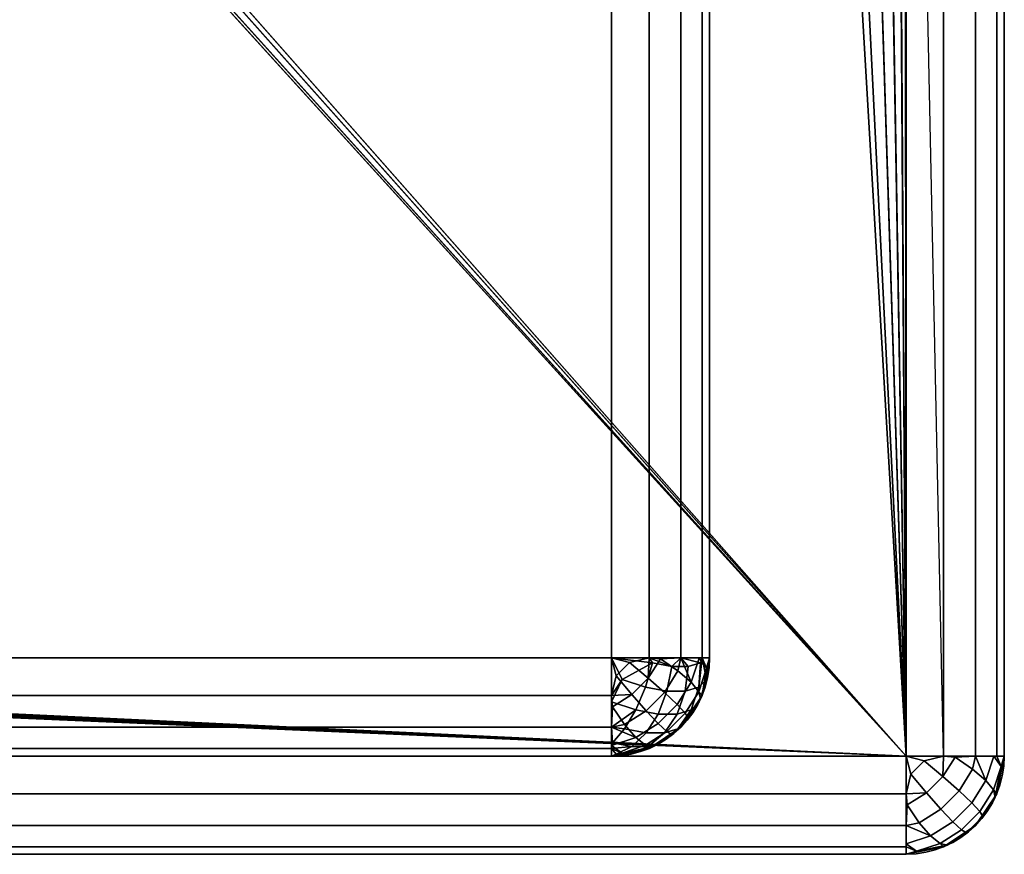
# Model space of a CAD drawing. Header units: millimetres. Extents: x -10 to 414, y -927 to 10.
# Tile 20 of 32: x 390.85 to 400.88, y -900 to -891.5. Entities that reach past the tile are written whole.
import ezdxf

# ---------------------------------------------------------------- set-up
doc = ezdxf.new("R2010")
doc.units = ezdxf.units.MM
doc.header["$MEASUREMENT"] = 0
for name, color, linetype, lineweight in [('0 Misc', 7, 'Continuous', 35), ('10 Raster Images', 7, 'Continuous', 35), ('5 Hatches', 7, 'Continuous', 35)]:
    doc.layers.add(name, color=color, linetype=linetype, lineweight=lineweight)

msp = doc.modelspace()

# ---------------------------------------------------------------- linework, layer by layer
at = {"layer": '0 Misc', "color": 160, "linetype": 'Continuous', "lineweight": 25}
for p, q in [((399.875, -1, 1195.483), (399.875, -899, 1195.483)), ((400.875, -1, 1174.483), (400.875, -899, 1174.483)), ((400.875, -899, 1194.483), (400.875, -1, 1194.483)), ((399.875, -899, 1173.483), (17.875, -881, 1173.483)), ((399.875, -899, 1173.483), (399.875, -881, 1173.483)), ((399.875, -899, 1173.483), (17.863, -881.156, 1173.483)), ((399.875, -899, 1173.483), (399.863, -881.156, 1173.483)), ((399.875, -899, 1173.483), (17.766, -881.454, 1173.483)), ((399.875, -899, 1173.483), (399.766, -881.454, 1173.483)), ((399.875, -899, 1173.483), (17.583, -881.707, 1173.483)), ((399.875, -899, 1173.483), (384.168, -881.707, 1173.483)), ((399.875, -899, 1173.483), (399.583, -881.707, 1173.483)), ((399.875, -899, 1173.483), (17.329, -881.891, 1173.483)), ((399.875, -899, 1173.483), (384.421, -881.891, 1173.483)), ((399.875, -899, 1173.483), (399.329, -881.891, 1173.483)), ((399.875, -899, 1173.483), (17.032, -881.988, 1173.483)), ((399.875, -899, 1173.483), (384.719, -881.988, 1173.483)), ((399.875, -899, 1173.483), (399.032, -881.988, 1173.483)), ((399.875, -899, 1173.483), (2.875, -882, 1173.483)), ((399.875, -899, 1173.483), (16.875, -882, 1173.483)), ((399.875, -899, 1173.483), (384.875, -882, 1173.483)), ((399.875, -899, 1173.483), (398.875, -882, 1173.483)), ((396.875, -898, 12.983), (396.875, -884, 12.983)), ((396.875, -884, 1170.483), (396.875, -898, 1170.483)), ((397.875, -898, 1169.483), (397.875, -884, 1169.483)), ((397.875, -884, 13.983), (397.875, -898, 13.983)), ((4.875, -898, 12.983), (396.875, -898, 12.983)), ((396.875, -898, 1170.483), (4.875, -898, 1170.483)), ((397.875, -898, 13.983), (397.875, -898, 1169.483)), ((1.875, -899, 1173.483), (399.875, -899, 1173.483)), ((399.875, -899, 1195.483), (1.875, -899, 1195.483)), ((396.875, -899, 13.983), (4.875, -899, 13.983)), ((4.875, -899, 1169.483), (396.875, -899, 1169.483)), ((4.875, -899, 13.983), (396.875, -899, 1169.483)), ((195.875, -899, 1054.483), (396.875, -899, 1169.483)), ((200.875, -899, 734.483), (396.875, -899, 1169.483)), ((200.875, -899, 1152.983), (396.875, -899, 1169.483)), ((202.235, -899, 734.268), (396.875, -899, 1169.483)), ((203.461, -899, 733.643), (396.875, -899, 1169.483)), ((203.461, -899, 1047.323), (396.875, -899, 1169.483)), ((204.275, -899, 1131.522), (396.875, -899, 1169.483)), ((204.275, -899, 1152.445), (396.875, -899, 1169.483)), ((204.434, -899, 732.67), (396.875, -899, 1169.483)), ((204.434, -899, 1048.296), (396.875, -899, 1169.483)), ((204.827, -899, 732.017), (396.875, -899, 1169.483)), ((204.827, -899, 1048.95), (396.875, -899, 1169.483)), ((205.159, -899, 731.262), (396.875, -899, 1169.483)), ((205.37, -899, 1050.293), (396.875, -899, 1169.483)), ((205.43, -899, 730.483), (396.875, -899, 1169.483)), ((205.875, -899, 1053.483), (396.875, -899, 1169.483)), ((205.875, -899, 1054.483), (396.875, -899, 1169.483)), ((207.341, -899, 1133.084), (396.875, -899, 1169.483)), ((207.341, -899, 1150.882), (396.875, -899, 1169.483)), ((209.775, -899, 1135.518), (396.875, -899, 1169.483)), ((209.775, -899, 1148.449), (396.875, -899, 1169.483)), ((211.337, -899, 1138.584), (396.875, -899, 1169.483)), ((211.337, -899, 1145.382), (396.875, -899, 1169.483)), ((211.875, -899, 1141.983), (396.875, -899, 1169.483)), ((396.875, -899, 1169.483), (396.875, -899, 13.983)), ((400.875, -899, 1174.483), (400.875, -899, 1194.483)), ((1.875, -900, 1194.483), (399.875, -900, 1194.483)), ((399.875, -900, 1174.483), (1.875, -900, 1174.483)), ((399.875, -900, 1194.483), (399.875, -900, 1174.483))]:
    msp.add_line(p, q, dxfattribs=at).dxf.unprotected_set("ltscale", 0)
at = {"layer": '0 Misc', "color": 160, "linetype": 'Continuous', "lineweight": 25, "extrusion": (0, -1, 0)}
for centre, start, end in [((396.875, 13.983, 898), 270, 0), ((396.875, 1169.483, 898), 0, 90)]:
    msp.add_arc(centre, 1, start, end, dxfattribs=at).dxf.unprotected_set("ltscale", 0)
at = {"layer": '0 Misc', "color": 160, "linetype": 'Continuous', "lineweight": 25, "extrusion": (0, 0, -1)}
for centre in [(-396.875, -898, -1169.483), (-399.875, -899, -1174.483)]:
    msp.add_arc(centre, 1, 180, 270, dxfattribs=at).dxf.unprotected_set("ltscale", 0)
at = {"layer": '0 Misc', "color": 160, "linetype": 'Continuous', "lineweight": 25, "extrusion": (-1, 0, 0)}
for centre, start, end in [((898, 1169.483, -396.875), 0, 90), ((898, 13.983, -396.875), 270, 0), ((899, 1174.483, -399.875), 270, 0), ((899, 1194.483, -399.875), 0, 90)]:
    msp.add_arc(centre, 1, start, end, dxfattribs=at).dxf.unprotected_set("ltscale", 0)
at = {"layer": '0 Misc', "color": 160, "linetype": 'Continuous', "lineweight": 25}
for centre in [(396.875, -898, 13.983), (399.875, -899, 1194.483)]:
    msp.add_arc(centre, 1, 270, 0, dxfattribs=at).dxf.unprotected_set("ltscale", 0)
at = {"layer": '0 Misc', "color": 160, "linetype": 'Continuous', "lineweight": 25, "extrusion": (0, 1, 0)}
for centre, start, end in [((-399.875, 1174.483, -899), 180, 270), ((-399.875, 1194.483, -899), 90, 180)]:
    msp.add_arc(centre, 1, start, end, dxfattribs=at).dxf.unprotected_set("ltscale", 0)
at = {"layer": '0 Misc', "color": 7, "lineweight": 25}
for points, invisible_edges in [([(399.875, -1, 1173.483), (400.258, -899, 1173.559), (399.875, -2, 1173.483)], 1), ([(399.875, -1, 1173.483), (400.258, -1, 1173.559), (400.258, -899, 1173.559)], 12), ([(399.875, -1, 1195.483), (400.258, -899, 1195.407), (400.258, -1, 1195.407)], 1), ([(399.875, -1, 1195.483), (399.875, -899, 1195.483), (400.258, -899, 1195.407)], 12), ([(400.258, -899, 1173.559), (400.583, -1, 1173.776), (400.583, -899, 1173.776)], 1), ([(400.258, -899, 1173.559), (400.258, -1, 1173.559), (400.583, -1, 1173.776)], 12), ([(400.258, -1, 1195.407), (400.583, -899, 1195.19), (400.583, -1, 1195.19)], 1), ([(400.258, -1, 1195.407), (400.258, -899, 1195.407), (400.583, -899, 1195.19)], 12), ([(400.799, -1, 1174.101), (400.583, -899, 1173.776), (400.583, -1, 1173.776)], 1), ([(400.799, -1, 1174.101), (400.799, -899, 1174.101), (400.583, -899, 1173.776)], 12), ([(400.583, -1, 1195.19), (400.799, -899, 1194.866), (400.799, -1, 1194.866)], 1), ([(400.583, -1, 1195.19), (400.583, -899, 1195.19), (400.799, -899, 1194.866)], 12), ([(400.875, -1, 1174.483), (400.799, -899, 1174.101), (400.799, -1, 1174.101)], 1), ([(400.875, -1, 1174.483), (400.875, -899, 1174.483), (400.799, -899, 1174.101)], 12), ([(400.875, -899, 1194.483), (400.799, -1, 1194.866), (400.799, -899, 1194.866)], 1), ([(400.875, -899, 1194.483), (400.875, -1, 1194.483), (400.799, -1, 1194.866)], 12), ([(400.875, -899, 1194.483), (400.875, -1, 1174.483), (400.875, -1, 1194.483)], 1), ([(400.875, -899, 1194.483), (400.875, -899, 1174.483), (400.875, -1, 1174.483)], 12), ([(400.258, -899, 1173.559), (399.875, -881, 1173.483), (399.875, -2, 1173.483)], 12), ([(400.258, -899, 1173.559), (399.875, -899, 1173.483), (399.875, -881, 1173.483)], 12), ([(1.875, -899, 1173.483), (399.875, -899.383, 1173.559), (1.875, -899.383, 1173.559)], 1), ([(1.875, -899, 1173.483), (399.875, -899, 1173.483), (399.875, -899.383, 1173.559)], 12), ([(399.875, -899, 1195.483), (1.875, -899.383, 1195.407), (399.875, -899.383, 1195.407)], 1), ([(399.875, -899, 1195.483), (1.875, -899, 1195.483), (1.875, -899.383, 1195.407)], 12), ([(400.374, -899.01, 1173.616), (400.415, -899.354, 1173.719), (400.25, -899.208, 1173.58)], 1), ([(400.25, -899.208, 1195.387), (400.553, -899.134, 1195.206), (400.374, -899.01, 1195.35)], 1), ([(400.374, -899.01, 1173.616), (400.553, -899.134, 1173.76), (400.415, -899.354, 1173.719)], 12), ([(400.765, -899.345, 1174.183), (400.687, -899.248, 1173.954), (400.77, -899.002, 1174.035)], 12), ([(400.687, -899.248, 1195.013), (400.845, -899.107, 1194.705), (400.77, -899.002, 1194.931)], 1), ([(400.765, -899.345, 1174.183), (400.77, -899.002, 1174.035), (400.845, -899.107, 1174.262)], 1), ([(400.875, -899, 1174.483), (400.799, -899.383, 1194.483), (400.799, -899.383, 1174.483)], 1), ([(400.875, -899, 1174.483), (400.875, -899, 1194.483), (400.799, -899.383, 1194.483)], 12), ([(400.083, -899.375, 1173.58), (399.923, -899.184, 1173.501), (400.059, -899.048, 1173.501)], 12), ([(400.25, -899.208, 1195.387), (400.059, -899.048, 1195.465), (399.923, -899.184, 1195.465)], 12), ([(400.083, -899.375, 1173.58), (400.059, -899.048, 1173.501), (400.25, -899.208, 1173.58)], 1), ([(400.25, -899.208, 1195.387), (400.415, -899.354, 1195.247), (400.553, -899.134, 1195.206)], 12), ([(400.553, -899.134, 1173.76), (400.544, -899.476, 1173.911), (400.415, -899.354, 1173.719)], 1), ([(400.687, -899.248, 1195.013), (400.553, -899.134, 1195.206), (400.415, -899.354, 1195.247)], 12), ([(400.553, -899.134, 1173.76), (400.687, -899.248, 1173.954), (400.544, -899.476, 1173.911)], 12), ([(400.687, -899.248, 1195.013), (400.765, -899.345, 1194.783), (400.845, -899.107, 1194.705)], 12), ([(400.25, -899.208, 1195.387), (399.923, -899.184, 1195.465), (400.083, -899.375, 1195.387)], 1), ([(400.083, -899.375, 1173.58), (400.25, -899.208, 1173.58), (400.415, -899.354, 1173.719)], 12), ([(400.25, -899.208, 1195.387), (400.083, -899.375, 1195.387), (400.229, -899.54, 1195.247)], 12), ([(400.25, -899.208, 1195.387), (400.229, -899.54, 1195.247), (400.415, -899.354, 1195.247)], 1), ([(400.687, -899.248, 1195.013), (400.415, -899.354, 1195.247), (400.544, -899.476, 1195.055)], 1), ([(400.687, -899.248, 1173.954), (400.627, -899.565, 1174.142), (400.544, -899.476, 1173.911)], 1), ([(400.627, -899.565, 1194.824), (400.687, -899.248, 1195.013), (400.544, -899.476, 1195.055)], 1), ([(400.687, -899.248, 1173.954), (400.765, -899.345, 1174.183), (400.627, -899.565, 1174.142)], 12), ([(400.627, -899.565, 1194.824), (400.765, -899.345, 1194.783), (400.687, -899.248, 1195.013)], 12), ([(399.875, -899.707, 1173.776), (1.875, -899.383, 1173.559), (399.875, -899.383, 1173.559)], 1), ([(399.875, -899.707, 1173.776), (1.875, -899.707, 1173.776), (1.875, -899.383, 1173.559)], 12), ([(399.875, -899.383, 1195.407), (1.875, -899.707, 1195.19), (399.875, -899.707, 1195.19)], 1), ([(399.875, -899.383, 1195.407), (1.875, -899.383, 1195.407), (1.875, -899.707, 1195.19)], 12), ([(400.083, -899.375, 1173.58), (400.009, -899.678, 1173.76), (399.886, -899.498, 1173.616)], 1), ([(399.886, -899.498, 1195.35), (400.229, -899.54, 1195.247), (400.083, -899.375, 1195.387)], 1), ([(400.083, -899.375, 1173.58), (400.229, -899.54, 1173.719), (400.009, -899.678, 1173.76)], 12), ([(400.083, -899.375, 1173.58), (400.415, -899.354, 1173.719), (400.229, -899.54, 1173.719)], 1), ([(400.229, -899.54, 1173.719), (400.415, -899.354, 1173.719), (400.544, -899.476, 1173.911)], 12), ([(400.415, -899.354, 1195.247), (400.229, -899.54, 1195.247), (400.351, -899.668, 1195.055)], 12), ([(400.415, -899.354, 1195.247), (400.351, -899.668, 1195.055), (400.544, -899.476, 1195.055)], 1), ([(400.583, -899.707, 1194.483), (400.799, -899.383, 1174.483), (400.799, -899.383, 1194.483)], 1), ([(400.583, -899.707, 1194.483), (400.583, -899.707, 1174.483), (400.799, -899.383, 1174.483)], 12), ([(400.658, -899.616, 1174.396), (400.627, -899.565, 1174.142), (400.765, -899.345, 1174.183)], 12), ([(400.782, -899.419, 1194.534), (400.765, -899.345, 1194.783), (400.627, -899.565, 1194.824)], 12), ([(400.782, -899.419, 1194.534), (400.627, -899.565, 1194.824), (400.658, -899.616, 1194.57)], 1), ([(400.658, -899.616, 1174.396), (400.765, -899.345, 1174.183), (400.782, -899.419, 1174.433)], 1), ([(399.886, -899.498, 1195.35), (400.009, -899.678, 1195.206), (400.229, -899.54, 1195.247)], 12), ([(400.229, -899.54, 1173.719), (400.123, -899.811, 1173.954), (400.009, -899.678, 1173.76)], 1), ([(400.009, -899.678, 1195.206), (400.351, -899.668, 1195.055), (400.229, -899.54, 1195.247)], 1), ([(400.229, -899.54, 1173.719), (400.351, -899.668, 1173.911), (400.123, -899.811, 1173.954)], 12), ([(400.229, -899.54, 1173.719), (400.544, -899.476, 1173.911), (400.351, -899.668, 1173.911)], 1), ([(400.627, -899.565, 1174.142), (400.351, -899.668, 1173.911), (400.544, -899.476, 1173.911)], 1), ([(400.441, -899.751, 1194.824), (400.544, -899.476, 1195.055), (400.351, -899.668, 1195.055)], 1), ([(400.441, -899.751, 1194.824), (400.627, -899.565, 1194.824), (400.544, -899.476, 1195.055)], 12), ([(400.627, -899.565, 1174.142), (400.441, -899.751, 1174.142), (400.351, -899.668, 1173.911)], 12), ([(400.627, -899.565, 1174.142), (400.492, -899.783, 1174.396), (400.441, -899.751, 1174.142)], 1), ([(400.658, -899.616, 1194.57), (400.627, -899.565, 1194.824), (400.441, -899.751, 1194.824)], 12), ([(400.658, -899.616, 1194.57), (400.441, -899.751, 1194.824), (400.492, -899.783, 1194.57)], 1), ([(400.627, -899.565, 1174.142), (400.658, -899.616, 1174.396), (400.492, -899.783, 1174.396)], 12), ([(399.875, -899.924, 1174.101), (1.875, -899.707, 1173.776), (399.875, -899.707, 1173.776)], 1), ([(399.875, -899.924, 1174.101), (1.875, -899.924, 1174.101), (1.875, -899.707, 1173.776)], 12), ([(399.875, -899.707, 1195.19), (1.875, -899.924, 1194.866), (399.875, -899.924, 1194.866)], 1), ([(399.875, -899.707, 1195.19), (1.875, -899.707, 1195.19), (1.875, -899.924, 1194.866)], 12), ([(400.009, -899.678, 1195.206), (400.123, -899.811, 1195.013), (400.351, -899.668, 1195.055)], 12), ([(400.123, -899.811, 1173.954), (400.351, -899.668, 1173.911), (400.441, -899.751, 1174.142)], 12), ([(400.351, -899.668, 1195.055), (400.123, -899.811, 1195.013), (400.221, -899.889, 1194.783)], 12), ([(400.351, -899.668, 1195.055), (400.221, -899.889, 1194.783), (400.441, -899.751, 1194.824)], 1), ([(400.258, -899.924, 1194.483), (400.583, -899.707, 1174.483), (400.583, -899.707, 1194.483)], 1), ([(400.258, -899.924, 1194.483), (400.258, -899.924, 1174.483), (400.583, -899.707, 1174.483)], 12), ([(400.123, -899.811, 1173.954), (399.983, -899.969, 1174.262), (399.877, -899.894, 1174.035)], 1), ([(399.877, -899.894, 1194.931), (400.221, -899.889, 1194.783), (400.123, -899.811, 1195.013)], 1), ([(400.123, -899.811, 1173.954), (400.221, -899.889, 1174.183), (399.983, -899.969, 1174.262)], 12), ([(400.123, -899.811, 1173.954), (400.441, -899.751, 1174.142), (400.221, -899.889, 1174.183)], 1), ([(400.294, -899.907, 1174.433), (400.221, -899.889, 1174.183), (400.441, -899.751, 1174.142)], 12), ([(400.492, -899.783, 1194.57), (400.441, -899.751, 1194.824), (400.221, -899.889, 1194.783)], 12), ([(400.492, -899.783, 1194.57), (400.221, -899.889, 1194.783), (400.294, -899.907, 1194.534)], 1), ([(400.294, -899.907, 1174.433), (400.441, -899.751, 1174.142), (400.492, -899.783, 1174.396)], 1), ([(399.875, -900, 1174.483), (1.875, -899.924, 1174.101), (399.875, -899.924, 1174.101)], 1), ([(399.875, -900, 1174.483), (1.875, -900, 1174.483), (1.875, -899.924, 1174.101)], 12), ([(1.875, -900, 1194.483), (399.875, -899.924, 1194.866), (1.875, -899.924, 1194.866)], 1), ([(1.875, -900, 1194.483), (399.875, -900, 1194.483), (399.875, -899.924, 1194.866)], 12), ([(399.875, -900, 1194.483), (400.258, -899.924, 1174.483), (400.258, -899.924, 1194.483)], 1), ([(399.875, -900, 1194.483), (399.875, -900, 1174.483), (400.258, -899.924, 1174.483)], 12), ([(399.877, -899.894, 1194.931), (399.983, -899.969, 1194.705), (400.221, -899.889, 1194.783)], 12), ([(1.875, -900, 1194.483), (399.875, -900, 1174.483), (399.875, -900, 1194.483)], 1), ([(1.875, -900, 1194.483), (1.875, -900, 1174.483), (399.875, -900, 1174.483)], 12)]:
    msp.add_3dface(points, dxfattribs=dict(at, invisible_edges=invisible_edges))
for points in [[(399.875, -899, 1173.483), (17.863, -881.156, 1173.483), (17.875, -881, 1173.483)], [(399.875, -899, 1173.483), (17.875, -881, 1173.483), (384.168, -881.707, 1173.483)], [(399.875, -899, 1173.483), (399.863, -881.156, 1173.483), (399.875, -881, 1173.483)], [(399.875, -899, 1173.483), (17.766, -881.454, 1173.483), (17.863, -881.156, 1173.483)], [(399.875, -899, 1173.483), (399.766, -881.454, 1173.483), (399.863, -881.156, 1173.483)], [(399.875, -899, 1173.483), (17.583, -881.707, 1173.483), (17.766, -881.454, 1173.483)], [(399.875, -899, 1173.483), (399.583, -881.707, 1173.483), (399.766, -881.454, 1173.483)], [(399.875, -899, 1173.483), (17.329, -881.891, 1173.483), (17.583, -881.707, 1173.483)], [(399.875, -899, 1173.483), (384.168, -881.707, 1173.483), (384.421, -881.891, 1173.483)], [(399.875, -899, 1173.483), (399.329, -881.891, 1173.483), (399.583, -881.707, 1173.483)], [(399.875, -899, 1173.483), (17.032, -881.988, 1173.483), (17.329, -881.891, 1173.483)], [(399.875, -899, 1173.483), (384.421, -881.891, 1173.483), (384.719, -881.988, 1173.483)], [(399.875, -899, 1173.483), (399.032, -881.988, 1173.483), (399.329, -881.891, 1173.483)], [(399.875, -899, 1173.483), (16.875, -882, 1173.483), (17.032, -881.988, 1173.483)], [(399.875, -899, 1173.483), (384.719, -881.988, 1173.483), (384.875, -882, 1173.483)], [(399.875, -899, 1173.483), (398.875, -882, 1173.483), (399.032, -881.988, 1173.483)], [(1.875, -899, 1173.483), (2.875, -882, 1173.483), (399.875, -899, 1173.483)], [(399.875, -899, 1173.483), (2.875, -882, 1173.483), (16.875, -882, 1173.483)], [(399.875, -899, 1173.483), (384.875, -882, 1173.483), (398.875, -882, 1173.483)], [(399.875, -899.383, 1173.559), (399.875, -899, 1173.483), (399.923, -899.184, 1173.501)], [(399.923, -899.184, 1173.501), (399.875, -899, 1173.483), (400.059, -899.048, 1173.501)], [(400.059, -899.048, 1173.501), (399.875, -899, 1173.483), (400.258, -899, 1173.559)], [(400.258, -899, 1195.407), (399.875, -899, 1195.483), (400.059, -899.048, 1195.465)], [(400.059, -899.048, 1195.465), (399.875, -899, 1195.483), (399.923, -899.184, 1195.465)], [(399.923, -899.184, 1195.465), (399.875, -899, 1195.483), (399.875, -899.383, 1195.407)], [(400.25, -899.208, 1173.58), (400.059, -899.048, 1173.501), (400.258, -899, 1173.559)], [(400.059, -899.048, 1195.465), (400.25, -899.208, 1195.387), (400.258, -899, 1195.407)], [(400.25, -899.208, 1173.58), (400.258, -899, 1173.559), (400.374, -899.01, 1173.616)], [(400.258, -899, 1195.407), (400.25, -899.208, 1195.387), (400.374, -899.01, 1195.35)], [(400.583, -899, 1173.776), (400.374, -899.01, 1173.616), (400.258, -899, 1173.559)], [(400.258, -899, 1195.407), (400.374, -899.01, 1195.35), (400.583, -899, 1195.19)], [(400.374, -899.01, 1173.616), (400.583, -899, 1173.776), (400.553, -899.134, 1173.76)], [(400.374, -899.01, 1195.35), (400.553, -899.134, 1195.206), (400.583, -899, 1195.19)], [(400.583, -899, 1173.776), (400.687, -899.248, 1173.954), (400.553, -899.134, 1173.76)], [(400.687, -899.248, 1195.013), (400.583, -899, 1195.19), (400.553, -899.134, 1195.206)], [(400.687, -899.248, 1173.954), (400.583, -899, 1173.776), (400.77, -899.002, 1174.035)], [(400.77, -899.002, 1174.035), (400.583, -899, 1173.776), (400.799, -899, 1174.101)], [(400.77, -899.002, 1194.931), (400.799, -899, 1194.866), (400.583, -899, 1195.19)], [(400.687, -899.248, 1195.013), (400.77, -899.002, 1194.931), (400.583, -899, 1195.19)], [(400.77, -899.002, 1174.035), (400.799, -899, 1174.101), (400.845, -899.107, 1174.262)], [(400.77, -899.002, 1194.931), (400.845, -899.107, 1194.705), (400.799, -899, 1194.866)], [(400.799, -899.383, 1194.483), (400.875, -899, 1194.483), (400.782, -899.419, 1194.534)], [(400.782, -899.419, 1194.534), (400.875, -899, 1194.483), (400.845, -899.107, 1194.705)], [(400.845, -899.107, 1174.262), (400.799, -899, 1174.101), (400.875, -899, 1174.483)], [(400.799, -899.383, 1174.483), (400.845, -899.107, 1174.262), (400.875, -899, 1174.483)], [(400.845, -899.107, 1194.705), (400.875, -899, 1194.483), (400.799, -899, 1194.866)], [(400.799, -899.383, 1174.483), (400.765, -899.345, 1174.183), (400.845, -899.107, 1174.262)], [(400.782, -899.419, 1194.534), (400.845, -899.107, 1194.705), (400.765, -899.345, 1194.783)], [(399.923, -899.184, 1173.501), (400.083, -899.375, 1173.58), (399.875, -899.383, 1173.559)], [(400.083, -899.375, 1195.387), (399.923, -899.184, 1195.465), (399.875, -899.383, 1195.407)], [(399.875, -899.383, 1173.559), (400.083, -899.375, 1173.58), (399.886, -899.498, 1173.616)], [(400.083, -899.375, 1195.387), (399.875, -899.383, 1195.407), (399.886, -899.498, 1195.35)], [(399.875, -899.383, 1173.559), (399.886, -899.498, 1173.616), (399.875, -899.707, 1173.776)], [(399.875, -899.707, 1195.19), (399.886, -899.498, 1195.35), (399.875, -899.383, 1195.407)], [(400.782, -899.419, 1174.433), (400.799, -899.383, 1174.483), (400.583, -899.707, 1174.483)], [(400.799, -899.383, 1194.483), (400.658, -899.616, 1194.57), (400.583, -899.707, 1194.483)], [(400.658, -899.616, 1174.396), (400.782, -899.419, 1174.433), (400.583, -899.707, 1174.483)], [(400.799, -899.383, 1194.483), (400.782, -899.419, 1194.534), (400.658, -899.616, 1194.57)], [(400.782, -899.419, 1174.433), (400.765, -899.345, 1174.183), (400.799, -899.383, 1174.483)], [(399.886, -899.498, 1173.616), (400.009, -899.678, 1173.76), (399.875, -899.707, 1173.776)], [(399.886, -899.498, 1195.35), (399.875, -899.707, 1195.19), (400.009, -899.678, 1195.206)], [(400.658, -899.616, 1174.396), (400.583, -899.707, 1174.483), (400.492, -899.783, 1174.396)], [(400.658, -899.616, 1194.57), (400.492, -899.783, 1194.57), (400.583, -899.707, 1194.483)], [(400.123, -899.811, 1173.954), (399.875, -899.707, 1173.776), (400.009, -899.678, 1173.76)], [(399.875, -899.707, 1195.19), (400.123, -899.811, 1195.013), (400.009, -899.678, 1195.206)], [(399.877, -899.894, 1174.035), (399.875, -899.924, 1174.101), (399.875, -899.707, 1173.776)], [(400.123, -899.811, 1173.954), (399.877, -899.894, 1174.035), (399.875, -899.707, 1173.776)], [(400.123, -899.811, 1195.013), (399.875, -899.707, 1195.19), (399.877, -899.894, 1194.931)], [(399.877, -899.894, 1194.931), (399.875, -899.707, 1195.19), (399.875, -899.924, 1194.866)], [(400.492, -899.783, 1174.396), (400.583, -899.707, 1174.483), (400.258, -899.924, 1174.483)], [(400.294, -899.907, 1194.534), (400.258, -899.924, 1194.483), (400.583, -899.707, 1194.483)], [(400.492, -899.783, 1194.57), (400.294, -899.907, 1194.534), (400.583, -899.707, 1194.483)], [(400.492, -899.783, 1174.396), (400.258, -899.924, 1174.483), (400.294, -899.907, 1174.433)], [(399.983, -899.969, 1174.262), (399.875, -899.924, 1174.101), (399.877, -899.894, 1174.035)], [(399.877, -899.894, 1194.931), (399.875, -899.924, 1194.866), (399.983, -899.969, 1194.705)], [(399.875, -900, 1174.483), (399.983, -899.969, 1174.262), (400.258, -899.924, 1174.483)], [(399.875, -900, 1174.483), (399.875, -899.924, 1174.101), (399.983, -899.969, 1174.262)], [(399.983, -899.969, 1194.705), (399.875, -899.924, 1194.866), (399.875, -900, 1194.483)], [(400.258, -899.924, 1194.483), (399.983, -899.969, 1194.705), (399.875, -900, 1194.483)], [(400.294, -899.907, 1174.433), (399.983, -899.969, 1174.262), (400.221, -899.889, 1174.183)], [(400.221, -899.889, 1194.783), (399.983, -899.969, 1194.705), (400.258, -899.924, 1194.483)], [(399.983, -899.969, 1174.262), (400.294, -899.907, 1174.433), (400.258, -899.924, 1174.483)], [(400.294, -899.907, 1194.534), (400.221, -899.889, 1194.783), (400.258, -899.924, 1194.483)]]:
    msp.add_3dface(points, dxfattribs=at)
at = {"layer": '0 Misc', "color": 5, "lineweight": 25}
for points, invisible_edges in [([(4.875, -898, 12.983), (396.875, -884, 12.983), (396.875, -898, 12.983)], 1), ([(4.875, -898, 12.983), (4.875, -884, 12.983), (396.875, -884, 12.983)], 12), ([(396.875, -898, 1170.483), (4.875, -884, 1170.483), (4.875, -898, 1170.483)], 1), ([(396.875, -898, 1170.483), (396.875, -884, 1170.483), (4.875, -884, 1170.483)], 12), ([(396.875, -898, 12.983), (397.258, -884, 13.059), (397.258, -898, 13.059)], 1), ([(396.875, -898, 12.983), (396.875, -884, 12.983), (397.258, -884, 13.059)], 12), ([(396.875, -884, 1170.483), (397.258, -898, 1170.407), (397.258, -884, 1170.407)], 1), ([(396.875, -884, 1170.483), (396.875, -898, 1170.483), (397.258, -898, 1170.407)], 12), ([(397.258, -898, 13.059), (397.583, -884, 13.276), (397.583, -898, 13.276)], 1), ([(397.258, -898, 13.059), (397.258, -884, 13.059), (397.583, -884, 13.276)], 12), ([(397.583, -898, 1170.19), (397.258, -884, 1170.407), (397.258, -898, 1170.407)], 1), ([(397.583, -898, 1170.19), (397.583, -884, 1170.19), (397.258, -884, 1170.407)], 12), ([(397.583, -898, 13.276), (397.799, -884, 13.601), (397.799, -898, 13.601)], 1), ([(397.583, -898, 13.276), (397.583, -884, 13.276), (397.799, -884, 13.601)], 12), ([(397.799, -898, 1169.866), (397.583, -884, 1170.19), (397.583, -898, 1170.19)], 1), ([(397.799, -898, 1169.866), (397.799, -884, 1169.866), (397.583, -884, 1170.19)], 12), ([(397.875, -884, 13.983), (397.799, -898, 13.601), (397.799, -884, 13.601)], 1), ([(397.875, -884, 13.983), (397.875, -898, 13.983), (397.799, -898, 13.601)], 12), ([(397.875, -898, 1169.483), (397.799, -884, 1169.866), (397.799, -898, 1169.866)], 1), ([(397.875, -898, 1169.483), (397.875, -884, 1169.483), (397.799, -884, 1169.866)], 12), ([(397.875, -898, 13.983), (397.875, -884, 1169.483), (397.875, -898, 1169.483)], 1), ([(397.875, -898, 13.983), (397.875, -884, 13.983), (397.875, -884, 1169.483)], 12), ([(396.875, -898, 1170.483), (4.875, -898.383, 1170.407), (396.875, -898.383, 1170.407)], 1), ([(396.875, -898, 1170.483), (4.875, -898, 1170.483), (4.875, -898.383, 1170.407)], 12), ([(4.875, -898, 12.983), (396.875, -898.383, 13.059), (4.875, -898.383, 13.059)], 1), ([(4.875, -898, 12.983), (396.875, -898, 12.983), (396.875, -898.383, 13.059)], 12), ([(397.415, -898.354, 13.219), (397.25, -898.208, 13.08), (397.374, -898.01, 13.116)], 12), ([(397.415, -898.354, 13.219), (397.374, -898.01, 13.116), (397.553, -898.134, 13.26)], 1), ([(397.77, -898.002, 13.535), (397.765, -898.345, 13.683), (397.687, -898.248, 13.454)], 1), ([(397.77, -898.002, 13.535), (397.845, -898.107, 13.762), (397.765, -898.345, 13.683)], 12), ([(397.875, -898, 13.983), (397.799, -898.383, 1169.483), (397.799, -898.383, 13.983)], 1), ([(397.875, -898, 13.983), (397.875, -898, 1169.483), (397.799, -898.383, 1169.483)], 12), ([(397.083, -898.375, 13.08), (396.923, -898.184, 13.001), (397.059, -898.048, 13.001)], 12), ([(397.083, -898.375, 13.08), (397.059, -898.048, 13.001), (397.25, -898.208, 13.08)], 1), ([(397.294, -898.05, 1170.39), (397.221, -898.3, 1170.373), (397.441, -898.341, 1170.234)], 12), ([(397.294, -898.05, 1170.39), (397.441, -898.341, 1170.234), (397.492, -898.087, 1170.266)], 1), ([(397.544, -898.476, 13.411), (397.415, -898.354, 13.219), (397.553, -898.134, 13.26)], 12), ([(397.492, -898.087, 1170.266), (397.441, -898.341, 1170.234), (397.627, -898.341, 1170.048)], 12), ([(397.492, -898.087, 1170.266), (397.627, -898.341, 1170.048), (397.658, -898.087, 1170.099)], 1), ([(397.544, -898.476, 13.411), (397.553, -898.134, 13.26), (397.687, -898.248, 13.454)], 1), ([(397.658, -898.087, 1170.099), (397.627, -898.341, 1170.048), (397.765, -898.3, 1169.828)], 12), ([(397.658, -898.087, 1170.099), (397.765, -898.3, 1169.828), (397.782, -898.05, 1169.902)], 1), ([(397.123, -898.53, 1170.295), (396.983, -898.221, 1170.453), (396.877, -898.448, 1170.377)], 1), ([(397.123, -898.53, 1170.295), (397.221, -898.3, 1170.373), (396.983, -898.221, 1170.453)], 12), ([(397.229, -898.54, 13.219), (397.083, -898.375, 13.08), (397.25, -898.208, 13.08)], 12), ([(397.229, -898.54, 13.219), (397.25, -898.208, 13.08), (397.415, -898.354, 13.219)], 1), ([(397.77, -898.448, 1169.485), (397.845, -898.221, 1169.59), (397.765, -898.3, 1169.828)], 12), ([(397.441, -898.341, 1170.234), (397.221, -898.3, 1170.373), (397.123, -898.53, 1170.295)], 12), ([(397.544, -898.476, 13.411), (397.687, -898.248, 13.454), (397.765, -898.345, 13.683)], 12), ([(397.544, -898.572, 1169.959), (397.765, -898.3, 1169.828), (397.627, -898.341, 1170.048)], 1), ([(397.544, -898.572, 1169.959), (397.687, -898.53, 1169.731), (397.765, -898.3, 1169.828)], 12), ([(397.77, -898.448, 1169.485), (397.765, -898.3, 1169.828), (397.687, -898.53, 1169.731)], 1), ([(4.875, -898.707, 1170.19), (396.875, -898.383, 1170.407), (4.875, -898.383, 1170.407)], 1), ([(4.875, -898.707, 1170.19), (396.875, -898.707, 1170.19), (396.875, -898.383, 1170.407)], 12), ([(396.875, -898.707, 13.276), (4.875, -898.383, 13.059), (396.875, -898.383, 13.059)], 1), ([(396.875, -898.707, 13.276), (4.875, -898.707, 13.276), (4.875, -898.383, 13.059)], 12), ([(397.083, -898.375, 13.08), (397.009, -898.678, 13.26), (396.886, -898.498, 13.116)], 1), ([(397.083, -898.375, 13.08), (397.229, -898.54, 13.219), (397.009, -898.678, 13.26)], 12), ([(397.441, -898.341, 1170.234), (397.123, -898.53, 1170.295), (397.351, -898.572, 1170.151)], 1), ([(397.351, -898.668, 13.411), (397.229, -898.54, 13.219), (397.415, -898.354, 13.219)], 12), ([(397.627, -898.341, 1170.048), (397.351, -898.572, 1170.151), (397.544, -898.572, 1169.959)], 1), ([(397.627, -898.341, 1170.048), (397.441, -898.341, 1170.234), (397.351, -898.572, 1170.151)], 12), ([(397.351, -898.668, 13.411), (397.415, -898.354, 13.219), (397.544, -898.476, 13.411)], 1), ([(397.544, -898.476, 13.411), (397.765, -898.345, 13.683), (397.627, -898.565, 13.642)], 1), ([(397.583, -898.707, 1169.483), (397.799, -898.383, 13.983), (397.799, -898.383, 1169.483)], 1), ([(397.583, -898.707, 1169.483), (397.583, -898.707, 13.983), (397.799, -898.383, 13.983)], 12), ([(397.765, -898.345, 13.683), (397.658, -898.616, 13.896), (397.627, -898.565, 13.642)], 1), ([(397.765, -898.345, 13.683), (397.782, -898.419, 13.933), (397.658, -898.616, 13.896)], 12), ([(397.123, -898.53, 1170.295), (397.009, -898.723, 1170.161), (397.229, -898.764, 1170.023)], 12), ([(397.229, -898.54, 13.219), (397.123, -898.811, 13.454), (397.009, -898.678, 13.26)], 1), ([(397.123, -898.53, 1170.295), (397.229, -898.764, 1170.023), (397.351, -898.572, 1170.151)], 1), ([(397.229, -898.54, 13.219), (397.351, -898.668, 13.411), (397.123, -898.811, 13.454)], 12), ([(397.441, -898.751, 13.642), (397.351, -898.668, 13.411), (397.544, -898.476, 13.411)], 12), ([(397.441, -898.751, 13.642), (397.544, -898.476, 13.411), (397.627, -898.565, 13.642)], 1), ([(397.553, -898.723, 1169.617), (397.687, -898.53, 1169.731), (397.544, -898.572, 1169.959)], 12), ([(397.229, -898.764, 1170.023), (397.544, -898.572, 1169.959), (397.351, -898.572, 1170.151)], 1), ([(397.229, -898.764, 1170.023), (397.415, -898.764, 1169.837), (397.544, -898.572, 1169.959)], 12), ([(397.553, -898.723, 1169.617), (397.544, -898.572, 1169.959), (397.415, -898.764, 1169.837)], 1), ([(397.627, -898.565, 13.642), (397.492, -898.783, 13.896), (397.441, -898.751, 13.642)], 1), ([(397.627, -898.565, 13.642), (397.658, -898.616, 13.896), (397.492, -898.783, 13.896)], 12), ([(4.875, -898.924, 1169.866), (396.875, -898.707, 1170.19), (4.875, -898.707, 1170.19)], 1), ([(4.875, -898.924, 1169.866), (396.875, -898.924, 1169.866), (396.875, -898.707, 1170.19)], 12), ([(396.875, -898.924, 13.601), (4.875, -898.707, 13.276), (396.875, -898.707, 13.276)], 1), ([(396.875, -898.924, 13.601), (4.875, -898.924, 13.601), (4.875, -898.707, 13.276)], 12), ([(397.083, -898.904, 1169.858), (397.009, -898.723, 1170.161), (396.886, -898.867, 1169.982)], 1), ([(397.083, -898.904, 1169.858), (397.229, -898.764, 1170.023), (397.009, -898.723, 1170.161)], 12), ([(397.221, -898.889, 13.683), (397.123, -898.811, 13.454), (397.351, -898.668, 13.411)], 12), ([(397.221, -898.889, 13.683), (397.351, -898.668, 13.411), (397.441, -898.751, 13.642)], 1), ([(397.258, -898.924, 1169.483), (397.583, -898.707, 13.983), (397.583, -898.707, 1169.483)], 1), ([(397.258, -898.924, 1169.483), (397.258, -898.924, 13.983), (397.583, -898.707, 13.983)], 12), ([(397.374, -898.867, 1169.494), (397.553, -898.723, 1169.617), (397.415, -898.764, 1169.837)], 12), ([(397.123, -898.811, 13.454), (396.983, -898.969, 13.762), (396.877, -898.894, 13.535)], 1), ([(397.123, -898.811, 13.454), (397.221, -898.889, 13.683), (396.983, -898.969, 13.762)], 12), ([(397.083, -898.904, 1169.858), (397.415, -898.764, 1169.837), (397.229, -898.764, 1170.023)], 1), ([(397.083, -898.904, 1169.858), (397.25, -898.904, 1169.691), (397.415, -898.764, 1169.837)], 12), ([(397.441, -898.751, 13.642), (397.294, -898.907, 13.933), (397.221, -898.889, 13.683)], 1), ([(397.374, -898.867, 1169.494), (397.415, -898.764, 1169.837), (397.25, -898.904, 1169.691)], 1), ([(397.441, -898.751, 13.642), (397.492, -898.783, 13.896), (397.294, -898.907, 13.933)], 12), ([(4.875, -899, 1169.483), (396.875, -898.924, 1169.866), (4.875, -898.924, 1169.866)], 1), ([(4.875, -899, 1169.483), (396.875, -899, 1169.483), (396.875, -898.924, 1169.866)], 12), ([(396.875, -899, 13.983), (4.875, -898.924, 13.601), (396.875, -898.924, 13.601)], 1), ([(396.875, -899, 13.983), (4.875, -899, 13.983), (4.875, -898.924, 13.601)], 12), ([(396.875, -899, 1169.483), (397.258, -898.924, 13.983), (397.258, -898.924, 1169.483)], 1), ([(396.875, -899, 1169.483), (396.875, -899, 13.983), (397.258, -898.924, 13.983)], 12), ([(397.083, -898.904, 1169.858), (396.923, -898.982, 1169.667), (397.059, -898.982, 1169.531)], 12), ([(397.083, -898.904, 1169.858), (397.059, -898.982, 1169.531), (397.25, -898.904, 1169.691)], 1)]:
    msp.add_3dface(points, dxfattribs=dict(at, invisible_edges=invisible_edges))
for points in [[(397.258, -898, 1170.407), (396.875, -898, 1170.483), (397.294, -898.05, 1170.39)], [(397.294, -898.05, 1170.39), (396.875, -898, 1170.483), (396.983, -898.221, 1170.453)], [(396.983, -898.221, 1170.453), (396.875, -898, 1170.483), (396.875, -898.383, 1170.407)], [(396.923, -898.184, 13.001), (396.875, -898.383, 13.059), (396.875, -898, 12.983)], [(397.059, -898.048, 13.001), (396.923, -898.184, 13.001), (396.875, -898, 12.983)], [(397.059, -898.048, 13.001), (396.875, -898, 12.983), (397.258, -898, 13.059)], [(397.258, -898, 13.059), (397.25, -898.208, 13.08), (397.059, -898.048, 13.001)], [(397.25, -898.208, 13.08), (397.258, -898, 13.059), (397.374, -898.01, 13.116)], [(397.258, -898, 1170.407), (397.492, -898.087, 1170.266), (397.583, -898, 1170.19)], [(397.258, -898, 1170.407), (397.294, -898.05, 1170.39), (397.492, -898.087, 1170.266)], [(397.583, -898, 13.276), (397.374, -898.01, 13.116), (397.258, -898, 13.059)], [(397.583, -898, 13.276), (397.553, -898.134, 13.26), (397.374, -898.01, 13.116)], [(397.492, -898.087, 1170.266), (397.658, -898.087, 1170.099), (397.583, -898, 1170.19)], [(397.687, -898.248, 13.454), (397.553, -898.134, 13.26), (397.583, -898, 13.276)], [(397.782, -898.05, 1169.902), (397.799, -898, 1169.866), (397.583, -898, 1170.19)], [(397.658, -898.087, 1170.099), (397.782, -898.05, 1169.902), (397.583, -898, 1170.19)], [(397.77, -898.002, 13.535), (397.687, -898.248, 13.454), (397.583, -898, 13.276)], [(397.799, -898, 13.601), (397.77, -898.002, 13.535), (397.583, -898, 13.276)], [(397.782, -898.05, 1169.902), (397.765, -898.3, 1169.828), (397.799, -898, 1169.866)], [(397.765, -898.3, 1169.828), (397.845, -898.221, 1169.59), (397.799, -898, 1169.866)], [(397.799, -898, 13.601), (397.845, -898.107, 13.762), (397.77, -898.002, 13.535)], [(397.845, -898.221, 1169.59), (397.799, -898.383, 1169.483), (397.875, -898, 1169.483)], [(397.799, -898, 1169.866), (397.845, -898.221, 1169.59), (397.875, -898, 1169.483)], [(397.799, -898, 13.601), (397.875, -898, 13.983), (397.845, -898.107, 13.762)], [(397.845, -898.107, 13.762), (397.875, -898, 13.983), (397.799, -898.383, 13.983)], [(397.294, -898.05, 1170.39), (396.983, -898.221, 1170.453), (397.221, -898.3, 1170.373)], [(397.845, -898.107, 13.762), (397.799, -898.383, 13.983), (397.765, -898.345, 13.683)], [(397.083, -898.375, 13.08), (396.875, -898.383, 13.059), (396.923, -898.184, 13.001)], [(396.877, -898.448, 1170.377), (396.983, -898.221, 1170.453), (396.875, -898.383, 1170.407)], [(397.77, -898.448, 1169.485), (397.799, -898.383, 1169.483), (397.845, -898.221, 1169.59)], [(397.083, -898.375, 13.08), (396.886, -898.498, 13.116), (396.875, -898.383, 13.059)], [(396.877, -898.448, 1170.377), (396.875, -898.383, 1170.407), (396.875, -898.707, 1170.19)], [(396.886, -898.498, 13.116), (396.875, -898.707, 13.276), (396.875, -898.383, 13.059)], [(397.77, -898.448, 1169.485), (397.583, -898.707, 1169.483), (397.799, -898.383, 1169.483)], [(397.583, -898.707, 13.983), (397.782, -898.419, 13.933), (397.799, -898.383, 13.983)], [(397.583, -898.707, 13.983), (397.658, -898.616, 13.896), (397.782, -898.419, 13.933)], [(397.782, -898.419, 13.933), (397.765, -898.345, 13.683), (397.799, -898.383, 13.983)], [(397.123, -898.53, 1170.295), (396.877, -898.448, 1170.377), (396.875, -898.707, 1170.19)], [(397.009, -898.678, 13.26), (396.875, -898.707, 13.276), (396.886, -898.498, 13.116)], [(397.123, -898.53, 1170.295), (396.875, -898.707, 1170.19), (397.009, -898.723, 1170.161)], [(397.583, -898.707, 1169.483), (397.687, -898.53, 1169.731), (397.553, -898.723, 1169.617)], [(397.687, -898.53, 1169.731), (397.583, -898.707, 1169.483), (397.77, -898.448, 1169.485)], [(397.492, -898.783, 13.896), (397.658, -898.616, 13.896), (397.583, -898.707, 13.983)], [(397.123, -898.811, 13.454), (396.875, -898.707, 13.276), (397.009, -898.678, 13.26)], [(396.886, -898.867, 1169.982), (397.009, -898.723, 1170.161), (396.875, -898.707, 1170.19)], [(396.875, -898.924, 1169.866), (396.886, -898.867, 1169.982), (396.875, -898.707, 1170.19)], [(396.875, -898.924, 13.601), (396.875, -898.707, 13.276), (396.877, -898.894, 13.535)], [(396.877, -898.894, 13.535), (396.875, -898.707, 13.276), (397.123, -898.811, 13.454)], [(397.583, -898.707, 1169.483), (397.374, -898.867, 1169.494), (397.258, -898.924, 1169.483)], [(397.492, -898.783, 13.896), (397.583, -898.707, 13.983), (397.258, -898.924, 13.983)], [(397.374, -898.867, 1169.494), (397.583, -898.707, 1169.483), (397.553, -898.723, 1169.617)], [(397.294, -898.907, 13.933), (397.492, -898.783, 13.896), (397.258, -898.924, 13.983)], [(396.875, -898.924, 1169.866), (397.083, -898.904, 1169.858), (396.886, -898.867, 1169.982)], [(396.875, -898.924, 13.601), (396.877, -898.894, 13.535), (396.983, -898.969, 13.762)], [(396.923, -898.982, 1169.667), (397.083, -898.904, 1169.858), (396.875, -898.924, 1169.866)], [(396.875, -898.924, 1169.866), (396.875, -899, 1169.483), (396.923, -898.982, 1169.667)], [(397.059, -898.982, 1169.531), (396.875, -899, 1169.483), (397.258, -898.924, 1169.483)], [(396.983, -898.969, 13.762), (397.258, -898.924, 13.983), (396.875, -899, 13.983)], [(396.875, -898.924, 13.601), (396.983, -898.969, 13.762), (396.875, -899, 13.983)], [(397.221, -898.889, 13.683), (397.294, -898.907, 13.933), (396.983, -898.969, 13.762)], [(397.294, -898.907, 13.933), (397.258, -898.924, 13.983), (396.983, -898.969, 13.762)], [(397.25, -898.904, 1169.691), (397.059, -898.982, 1169.531), (397.258, -898.924, 1169.483)], [(397.25, -898.904, 1169.691), (397.258, -898.924, 1169.483), (397.374, -898.867, 1169.494)], [(396.875, -899, 1169.483), (4.875, -899, 13.983), (396.875, -899, 13.983)], [(4.875, -899, 13.983), (396.875, -899, 1169.483), (205.43, -899, 730.483)], [(4.875, -899, 1169.483), (200.875, -899, 1152.983), (396.875, -899, 1169.483)], [(205.875, -899, 1054.483), (396.875, -899, 1169.483), (195.875, -899, 1054.483)], [(195.875, -899, 1054.483), (396.875, -899, 1169.483), (204.275, -899, 1131.522)], [(202.235, -899, 734.268), (396.875, -899, 1169.483), (200.875, -899, 734.483)], [(200.875, -899, 734.483), (396.875, -899, 1169.483), (203.461, -899, 1047.323)], [(204.275, -899, 1152.445), (396.875, -899, 1169.483), (200.875, -899, 1152.983)], [(203.461, -899, 733.643), (396.875, -899, 1169.483), (202.235, -899, 734.268)], [(204.434, -899, 732.67), (396.875, -899, 1169.483), (203.461, -899, 733.643)], [(203.461, -899, 1047.323), (396.875, -899, 1169.483), (204.434, -899, 1048.296)], [(204.275, -899, 1131.522), (396.875, -899, 1169.483), (207.341, -899, 1133.084)], [(207.341, -899, 1150.882), (396.875, -899, 1169.483), (204.275, -899, 1152.445)], [(204.827, -899, 732.017), (396.875, -899, 1169.483), (204.434, -899, 732.67)], [(204.434, -899, 1048.296), (396.875, -899, 1169.483), (204.827, -899, 1048.95)], [(205.159, -899, 731.262), (396.875, -899, 1169.483), (204.827, -899, 732.017)], [(204.827, -899, 1048.95), (396.875, -899, 1169.483), (205.37, -899, 1050.293)], [(205.43, -899, 730.483), (396.875, -899, 1169.483), (205.159, -899, 731.262)], [(205.37, -899, 1050.293), (396.875, -899, 1169.483), (205.875, -899, 1053.483)], [(205.875, -899, 1053.483), (396.875, -899, 1169.483), (205.875, -899, 1054.483)], [(207.341, -899, 1133.084), (396.875, -899, 1169.483), (209.775, -899, 1135.518)], [(209.775, -899, 1148.449), (396.875, -899, 1169.483), (207.341, -899, 1150.882)], [(209.775, -899, 1135.518), (396.875, -899, 1169.483), (211.337, -899, 1138.584)], [(211.337, -899, 1145.382), (396.875, -899, 1169.483), (209.775, -899, 1148.449)], [(211.337, -899, 1138.584), (396.875, -899, 1169.483), (211.875, -899, 1141.983)], [(211.875, -899, 1141.983), (396.875, -899, 1169.483), (211.337, -899, 1145.382)], [(396.923, -898.982, 1169.667), (396.875, -899, 1169.483), (397.059, -898.982, 1169.531)]]:
    msp.add_3dface(points, dxfattribs=at)
at = {"layer": '10 Raster Images', "color": 160, "linetype": 'Continuous', "lineweight": 25}
for p, q in [((399.875, -899, 1173.483), (399.875, -881, 1173.483)), ((1.875, -899, 1173.483), (399.875, -899, 1173.483)), ((396.875, -899, 13.983), (4.875, -899, 13.983)), ((4.875, -899, 1169.483), (396.875, -899, 1169.483)), ((396.875, -899, 1169.483), (396.875, -899, 13.983))]:
    msp.add_line(p, q, dxfattribs=at).dxf.unprotected_set("ltscale", 0)
at = {"layer": '5 Hatches', "color": 7, "lineweight": 25}
for points, invisible_edges in [([(399.875, -899, 1195.483), (1.875, -1, 1195.483), (1.875, -899, 1195.483)], 1), ([(399.875, -899, 1195.483), (399.875, -1, 1195.483), (1.875, -1, 1195.483)], 12)]:
    msp.add_3dface(points, dxfattribs=dict(at, invisible_edges=invisible_edges))

doc.saveas('drawing.dxf')
